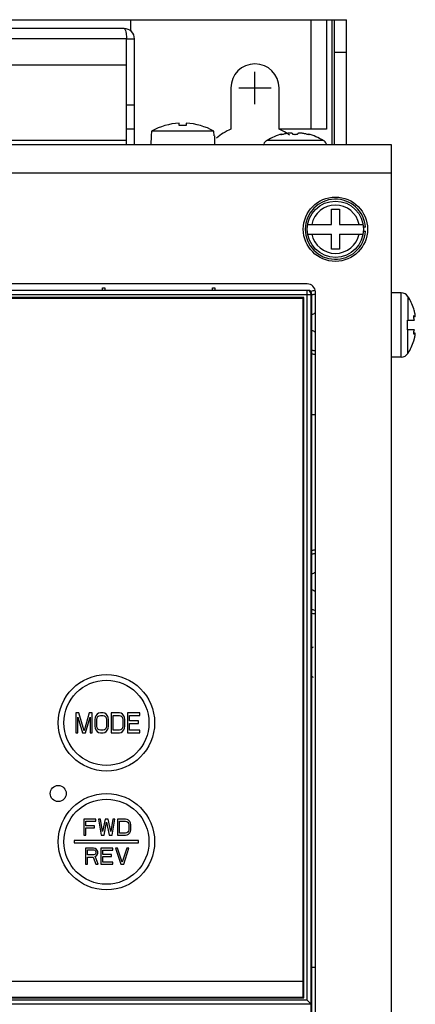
# Model space of a CAD drawing. Header units: millimetres. Extents: x 0 to 1500, y 0 to 1200.
# Tile 18 of 26: x 622 to 672, y 694 to 817. Entities that reach past the tile are written whole.
import ezdxf

# ---------------------------------------------------------------- set-up
doc = ezdxf.new("R2010")
doc.units = ezdxf.units.MM
doc.header["$LTSCALE"] = 82.5
doc.linetypes.add('CENTER', pattern=[0.6, 0.375, -0.075, 0.075, -0.075])
doc.layers.add('002_AXIS', color=7, linetype='CONTINUOUS')
doc.layers.add('00_COMPONENTS', color=7, linetype='CONTINUOUS')

msp = doc.modelspace()

# ---------------------------------------------------------------- linework, layer by layer
at = {"layer": '002_AXIS', "color": 7, "linetype": 'CENTER'}
for p, q in [((651.58, 806.48), (651.58, 810.48)), ((649.58, 808.48), (653.58, 808.48))]:
    msp.add_line(p, q, dxfattribs=at)
at = {"layer": '00_COMPONENTS', "color": 7, "linetype": 'CONTINUOUS'}
for p, q in [((434.18, 816.98), (662.98, 816.98)), ((636.08, 816.98), (636.08, 815.55)), ((660.48, 816.98), (660.48, 803.35)), ((661.48, 801.39), (661.48, 816.98)), ((635.28, 815.88), (461.88, 815.88)), ((635.58, 811.38), (635.58, 814.58)), ((635.58, 814.58), (636.58, 814.58)), ((636.58, 801.39), (636.58, 814.58)), ((662.98, 812.88), (661.48, 812.88)), ((461.58, 811.38), (635.58, 811.38)), ((648.58, 808.48), (648.58, 803.35)), ((654.58, 803.35), (654.58, 808.48)), ((635.58, 806.38), (636.58, 806.38)), ((635.58, 803.38), (636.58, 803.38)), ((638.69, 803.1), (638.67, 802.53)), ((646.46, 803.1), (638.69, 803.1)), ((642.13, 803.79), (642.13, 804.1)), ((643.03, 804.1), (643.03, 803.79)), ((646.48, 802.53), (646.46, 803.1)), ((660.48, 803.35), (654.58, 803.35)), ((461.58, 801.98), (635.58, 801.98)), ((638.64, 802.53), (638.6, 801.39)), ((638.67, 802.53), (638.64, 802.53)), ((646.52, 802.53), (646.48, 802.53)), ((646.52, 802.53), (646.56, 801.39)), ((653.02, 801.88), (652.97, 801.88)), ((653.08, 801.93), (653.02, 801.88)), ((654.94, 802.74), (654.94, 802.68)), ((658.22, 802.74), (658.22, 802.68)), ((660.14, 801.88), (660.07, 801.93)), ((660.19, 801.88), (660.14, 801.88)), ((668.6, 801.39), (428.6, 801.39)), ((668.6, 413.89), (668.6, 801.39)), ((661.1, 791.49), (661.1, 793.39)), ((661.1, 793.39), (662.09, 793.39)), ((662.09, 793.39), (662.09, 791.49)), ((658.15, 791.49), (661.1, 791.49)), ((662.09, 791.49), (665.05, 791.49)), ((665.34, 791.14), (665.09, 791.14)), ((658.15, 790.29), (661.1, 790.29)), ((661.1, 788.39), (661.1, 790.29)), ((662.09, 790.29), (662.09, 788.39)), ((662.09, 790.29), (665.05, 790.29)), ((665.09, 790.64), (665.34, 790.64)), ((662.09, 788.39), (661.1, 788.39)), ((658.1, 784.09), (529.1, 784.09)), ((632.58, 783.28), (632.58, 783.58)), ((632.58, 783.58), (632.87, 783.58)), ((632.87, 783.58), (632.88, 783.28)), ((646.28, 783.28), (646.28, 783.58)), ((646.28, 783.58), (646.57, 783.58)), ((646.57, 783.58), (646.58, 783.28)), ((658.08, 783.28), (529.08, 783.28)), ((657.68, 782.38), (529.48, 782.38)), ((657.58, 782.28), (529.58, 782.28)), ((657.58, 695.28), (657.58, 782.28)), ((657.68, 695.18), (657.68, 782.38)), ((658.58, 653.39), (658.58, 782.78)), ((658.68, 604.82), (658.68, 782.78)), ((659.1, 604.59), (659.1, 783.09)), ((669.79, 782.98), (668.6, 782.98)), ((671.4, 780.83), (671.36, 780.98)), ((671.52, 780), (671.36, 780)), ((671.44, 780.68), (671.4, 780.83)), ((671.4, 780.13), (671.44, 780.09)), ((670.58, 778.38), (670.58, 779.58)), ((670.58, 779.58), (671.44, 779.58)), ((671.44, 778.38), (670.58, 778.38)), ((671.52, 777.96), (671.36, 777.96)), ((671.36, 776.98), (671.44, 777.28)), ((671.44, 777.87), (671.4, 777.83)), ((669.79, 774.98), (668.6, 774.98)), ((629.28, 730.68), (629.28, 728.18)), ((629.66, 730.68), (629.28, 730.68)), ((630.29, 728.45), (629.66, 730.68)), ((630.93, 730.68), (630.29, 728.45)), ((631.31, 730.68), (630.93, 730.68)), ((631.31, 728.18), (631.31, 730.68)), ((632.33, 730.68), (632.11, 730.63)), ((632.66, 730.68), (632.33, 730.68)), ((632.88, 730.63), (632.66, 730.68)), ((633.68, 730.68), (633.68, 728.18)), ((634.7, 730.68), (633.68, 730.68)), ((634.91, 730.63), (634.7, 730.68)), ((635.71, 730.68), (635.71, 728.18)), ((637.24, 730.68), (635.71, 730.68)), ((637.24, 730.36), (637.24, 730.68)), ((629.53, 728.18), (629.53, 730.15)), ((629.53, 730.15), (630.12, 728.18)), ((630.46, 728.18), (631.06, 730.15)), ((631.06, 730.15), (631.06, 728.18)), ((631.69, 730.09), (631.65, 729.83)), ((631.65, 729.83), (631.65, 729.03)), ((631.78, 730.31), (631.69, 730.09)), ((631.94, 730.52), (631.78, 730.31)), ((631.9, 729.83), (631.94, 730.04)), ((631.9, 729.03), (631.9, 729.83)), ((632.11, 730.63), (631.94, 730.52)), ((631.94, 730.04), (632.03, 730.2)), ((632.03, 730.2), (632.16, 730.31)), ((632.16, 730.31), (632.33, 730.36)), ((632.33, 730.36), (632.66, 730.36)), ((632.66, 730.36), (632.83, 730.31)), ((632.83, 730.31), (632.96, 730.2)), ((633.05, 730.52), (632.88, 730.63)), ((632.96, 730.2), (633.05, 730.04)), ((633.21, 730.31), (633.05, 730.52)), ((633.05, 730.04), (633.09, 729.83)), ((633.09, 729.83), (633.09, 729.03)), ((633.3, 730.09), (633.21, 730.31)), ((633.34, 729.83), (633.3, 730.09)), ((633.34, 729.03), (633.34, 729.83)), ((633.93, 728.5), (633.93, 730.36)), ((633.93, 730.36), (634.7, 730.36)), ((634.7, 730.36), (634.87, 730.31)), ((634.87, 730.31), (634.99, 730.2)), ((635.08, 730.52), (634.91, 730.63)), ((634.99, 730.2), (635.08, 730.04)), ((635.25, 730.31), (635.08, 730.52)), ((635.08, 730.04), (635.12, 729.83)), ((635.12, 729.83), (635.12, 729.03)), ((635.33, 730.09), (635.25, 730.31)), ((635.37, 729.83), (635.33, 730.09)), ((635.37, 729.03), (635.37, 729.83)), ((635.97, 729.67), (635.97, 730.36)), ((635.97, 730.36), (637.24, 730.36)), ((637.07, 729.67), (635.97, 729.67)), ((637.07, 729.35), (637.07, 729.67)), ((631.65, 729.03), (631.69, 728.77)), ((631.69, 728.77), (631.78, 728.55)), ((631.78, 728.55), (631.94, 728.34)), ((631.94, 728.82), (631.9, 729.03)), ((632.03, 728.66), (631.94, 728.82)), ((631.94, 728.34), (632.11, 728.23)), ((632.16, 728.55), (632.03, 728.66)), ((632.11, 728.23), (632.33, 728.18)), ((632.33, 728.5), (632.16, 728.55)), ((632.66, 728.5), (632.33, 728.5)), ((632.83, 728.55), (632.66, 728.5)), ((632.66, 728.18), (632.88, 728.23)), ((632.96, 728.66), (632.83, 728.55)), ((632.88, 728.23), (633.05, 728.34)), ((633.05, 728.82), (632.96, 728.66)), ((633.09, 729.03), (633.05, 728.82)), ((633.05, 728.34), (633.21, 728.55)), ((633.21, 728.55), (633.3, 728.77)), ((633.3, 728.77), (633.34, 729.03)), ((634.7, 728.5), (633.93, 728.5)), ((634.87, 728.55), (634.7, 728.5)), ((634.7, 728.18), (634.91, 728.23)), ((634.99, 728.66), (634.87, 728.55)), ((634.91, 728.23), (635.08, 728.34)), ((635.08, 728.82), (634.99, 728.66)), ((635.12, 729.03), (635.08, 728.82)), ((635.08, 728.34), (635.25, 728.55)), ((635.25, 728.55), (635.33, 728.77)), ((635.33, 728.77), (635.37, 729.03)), ((635.97, 728.5), (635.97, 729.35)), ((635.97, 729.35), (637.07, 729.35)), ((637.24, 728.5), (635.97, 728.5)), ((637.24, 728.18), (637.24, 728.5)), ((629.28, 728.18), (629.53, 728.18)), ((630.12, 728.18), (630.46, 728.18)), ((631.06, 728.18), (631.31, 728.18)), ((632.33, 728.18), (632.66, 728.18)), ((633.68, 728.18), (634.7, 728.18)), ((635.71, 728.18), (637.24, 728.18)), ((630.28, 717.43), (630.28, 715.43)), ((631.78, 717.43), (630.28, 717.43)), ((631.78, 717.17), (631.78, 717.43)), ((632.11, 717.43), (632.44, 715.43)), ((632.36, 717.43), (632.11, 717.43)), ((632.61, 715.9), (632.36, 717.43)), ((632.94, 717.43), (632.61, 715.9)), ((633.28, 717.43), (632.94, 717.43)), ((633.61, 715.9), (633.28, 717.43)), ((633.86, 717.43), (633.61, 715.9)), ((633.78, 715.43), (634.11, 717.43)), ((634.11, 717.43), (633.86, 717.43)), ((634.44, 717.43), (634.44, 715.43)), ((635.44, 717.43), (634.44, 717.43)), ((635.65, 717.39), (635.44, 717.43)), ((635.82, 717.3), (635.65, 717.39)), ((635.99, 717.13), (635.82, 717.3)), ((630.53, 716.62), (630.53, 717.17)), ((630.53, 717.17), (631.78, 717.17)), ((631.61, 716.62), (630.53, 716.62)), ((630.53, 715.43), (630.53, 716.37)), ((630.53, 716.37), (631.61, 716.37)), ((631.61, 716.37), (631.61, 716.62)), ((632.78, 715.43), (633.11, 717.05)), ((633.11, 717.05), (633.44, 715.43)), ((634.69, 715.69), (634.69, 717.17)), ((634.69, 717.17), (635.44, 717.17)), ((635.44, 717.17), (635.61, 717.13)), ((635.61, 717.13), (635.74, 717.05)), ((635.74, 717.05), (635.82, 716.92)), ((635.82, 716.92), (635.86, 716.75)), ((635.86, 716.11), (635.82, 715.94)), ((635.86, 716.75), (635.86, 716.11)), ((636.07, 716.96), (635.99, 717.13)), ((636.11, 716.75), (636.07, 716.96)), ((636.07, 715.9), (636.11, 716.11)), ((636.11, 716.11), (636.11, 716.75)), ((629.08, 714.78), (629.08, 714.48)), ((637.08, 714.78), (629.08, 714.78)), ((630.28, 715.43), (630.53, 715.43)), ((632.44, 715.43), (632.78, 715.43)), ((633.44, 715.43), (633.78, 715.43)), ((634.44, 715.43), (635.44, 715.43)), ((635.44, 715.69), (634.69, 715.69)), ((635.61, 715.73), (635.44, 715.69)), ((635.44, 715.43), (635.65, 715.47)), ((635.74, 715.81), (635.61, 715.73)), ((635.65, 715.47), (635.82, 715.56)), ((635.82, 715.94), (635.74, 715.81)), ((635.82, 715.56), (635.99, 715.73)), ((635.99, 715.73), (636.07, 715.9)), ((637.08, 714.48), (637.08, 714.78)), ((629.08, 714.48), (637.08, 714.48)), ((630.48, 713.83), (630.48, 711.83)), ((631.48, 713.83), (630.48, 713.83)), ((630.73, 712.98), (630.73, 713.62)), ((630.73, 713.62), (631.52, 713.62)), ((631.69, 713.79), (631.48, 713.83)), ((631.52, 713.62), (631.64, 713.57)), ((631.64, 713.57), (631.73, 713.49)), ((631.85, 713.66), (631.69, 713.79)), ((631.98, 713.49), (631.85, 713.66)), ((632.39, 713.83), (632.39, 711.83)), ((633.89, 713.83), (632.39, 713.83)), ((632.64, 713.02), (632.64, 713.57)), ((632.64, 713.57), (633.89, 713.57)), ((633.89, 713.57), (633.89, 713.83)), ((634.23, 713.83), (634.89, 711.83)), ((634.48, 713.83), (634.23, 713.83)), ((635.06, 712.09), (634.48, 713.83)), ((635.64, 713.83), (635.06, 712.09)), ((635.23, 711.83), (635.89, 713.83)), ((635.89, 713.83), (635.64, 713.83)), ((631.52, 712.98), (630.73, 712.98)), ((630.73, 711.83), (630.73, 712.72)), ((630.73, 712.72), (631.44, 712.72)), ((631.44, 712.72), (631.77, 711.83)), ((631.64, 713.02), (631.52, 712.98)), ((631.73, 713.11), (631.64, 713.02)), ((631.69, 712.81), (631.85, 712.89)), ((632.06, 711.83), (631.69, 712.81)), ((631.73, 713.49), (631.77, 713.36)), ((631.77, 713.23), (631.73, 713.11)), ((631.77, 713.36), (631.77, 713.23)), ((631.85, 712.89), (631.98, 713.06)), ((632.02, 713.36), (631.98, 713.49)), ((631.98, 713.06), (632.02, 713.19)), ((632.02, 713.19), (632.02, 713.36)), ((633.73, 713.02), (632.64, 713.02)), ((632.64, 712.09), (632.64, 712.77)), ((632.64, 712.77), (633.73, 712.77)), ((633.73, 712.77), (633.73, 713.02)), ((630.48, 711.83), (630.73, 711.83)), ((631.77, 711.83), (632.06, 711.83)), ((632.39, 711.83), (633.89, 711.83)), ((633.89, 712.09), (632.64, 712.09)), ((633.89, 711.83), (633.89, 712.09)), ((634.89, 711.83), (635.23, 711.83)), ((659.1, 698.98), (658.68, 698.98)), ((529.58, 697.28), (657.58, 697.28)), ((529.48, 695.18), (657.68, 695.18)), ((529.58, 695.28), (657.58, 695.28)), ((658.58, 694.41), (658.08, 694.91)), ((658.58, 694.41), (658.58, 694.41))]:
    msp.add_line(p, q, dxfattribs=at)
at = {"layer": '00_COMPONENTS', "color": 9, "linetype": 'CONTINUOUS'}
for p, q in [((658.58, 803.35), (658.58, 816.98)), ((661.18, 801.39), (661.18, 816.98)), ((635.58, 814.58), (460.58, 814.58)), ((660.07, 801.93), (653.08, 801.93)), ((668.6, 797.89), (428.6, 797.89)), ((528.47, 782.78), (658.68, 782.78)), ((658.08, 694.91), (658.08, 783.28)), ((669.79, 774.98), (669.79, 782.98)), ((670.63, 782.53), (670.63, 779.58)), ((671.37, 780.09), (671.44, 780.09)), ((670.63, 775.43), (670.63, 778.38)), ((671.37, 777.87), (671.44, 777.87)), ((658.58, 694.41), (528.58, 694.41)), ((658.08, 694.91), (529.08, 694.91))]:
    msp.add_line(p, q, dxfattribs=at)
at = {"layer": '00_COMPONENTS', "color": 3, "linetype": 'CONTINUOUS'}
for p, q in [((662.98, 801.39), (662.98, 816.98)), ((635.58, 801.39), (635.58, 811.38)), ((659.1, 767.78), (658.68, 767.78))]:
    msp.add_line(p, q, dxfattribs=at)
at = {"layer": '00_COMPONENTS', "color": 7, "linetype": 'CONTINUOUS'}
for centre, radius in [((661.6, 790.89), 4), ((661.6, 790.89), 3.5), ((633.08, 729.43), 6), ((627.08, 720.63), 1), ((633.08, 714.63), 6)]:
    msp.add_circle(centre, radius, dxfattribs=at)
at = {"layer": '00_COMPONENTS', "color": 9, "linetype": 'CONTINUOUS'}
for centre in [(633.08, 729.43), (633.08, 714.63)]:
    msp.add_circle(centre, 5.3, dxfattribs=at)
at = {"layer": '00_COMPONENTS', "color": 7, "linetype": 'CONTINUOUS'}
for centre, radius, start, end in [((635.28, 814.58), 1.3, 0, 90), ((651.58, 808.48), 3, 0, 180), ((642.58, 796.13), 7.98, 93.2322, 119.1178), ((642.58, 796.13), 7.68, 86.6396, 93.3604), ((642.58, 796.13), 7.98, 60.8822, 86.7678), ((651.58, 796.48), 7.5, 113.5782, 129.8934), ((651.58, 796.48), 7.5, 54.4991, 66.4218), ((653.58, 801.09), 1, 127.7932, 165.2047), ((656.58, 796.48), 6.47, 104.6606, 122.6763), ((656.58, 796.48), 6.47, 57.3237, 75.3394), ((659.58, 801.09), 1, 14.7953, 52.2068), ((661.6, 790.89), 3.75, 3.8226, 356.1774), ((658.1, 783.09), 1, 0, 90), ((658.08, 782.78), 0.5, 0, 90), ((659.58, 779.28), 4, 97.7785, 105.0768), ((669.79, 781.98), 1, 33.0557, 90), ((665.18, 778.98), 6.5, 17.9202, 33.0557), ((658.6, 780.98), 0.681, 277.5283, 317.5513), ((668.06, 779.71), 3.52, 11.2577, 11.481), ((658.6, 777.58), 0.681, 42.4656, 82.4348), ((668.06, 778.25), 3.52, 348.519, 348.7423), ((665.18, 778.98), 6.5, 326.9443, 342.0798), ((659.58, 779.28), 4, 256.936, 263.1011), ((669.79, 775.98), 1, 270, 326.9443), ((659.58, 746.98), 4, 96.8989, 103.064), ((658.6, 748.68), 0.681, 277.5283, 317.5513), ((658.6, 745.28), 0.681, 42.4656, 82.4348), ((659.58, 746.98), 4, 256.936, 263.1011), ((659.58, 736.98), 2, 112.0522, 116.0715), ((659.58, 736.98), 2, 243.9285, 247.9478)]:
    msp.add_arc(centre, radius, start, end, dxfattribs=at)
at = {"layer": '00_COMPONENTS', "color": 9, "linetype": 'CONTINUOUS'}
for centre, radius, start, end in [((661.6, 790.89), 3.01, 11.4952, 168.5048), ((661.6, 790.89), 3.01, 191.4952, 348.5048), ((659.58, 779.28), 3.55, 97.7884, 104.8082), ((659.58, 779.28), 3.55, 255.1918, 262.2116), ((659.58, 746.98), 3.55, 97.7884, 104.8082), ((659.58, 746.98), 3.55, 255.1918, 262.2116)]:
    msp.add_arc(centre, radius, start, end, dxfattribs=at)
at = {"layer": '00_COMPONENTS', "color": 7, "linetype": 'CONTINUOUS'}
msp.add_ellipse((658.18, 782.78), major_axis=(0.501, 0), ratio=0.99863, start_param=0, end_param=1.570796, dxfattribs=at)
for points, knots in [([(635.28, 815.88), (635.32, 815.88), (635.41, 815.78), (635.51, 815.47), (635.55, 815.16), (635.57, 814.93)], [0, 0, 0, 0, 0.117883, 0.322238, 1, 1, 1, 1]), ([(654.81, 802.68), (654.81, 802.68), (654.81, 802.68), (654.82, 802.69), (654.85, 802.71), (654.89, 802.72), (654.92, 802.74), (654.94, 802.74)], [0, 0, 0, 0, 0.040328, 0.103532, 0.308632, 0.613112, 1, 1, 1, 1]), ([(654.93, 802.67), (654.92, 802.67), (654.89, 802.67), (654.86, 802.66), (654.84, 802.66), (654.83, 802.67), (654.81, 802.67), (654.81, 802.67), (654.81, 802.68)], [0, 0, 0, 0, 0.40875, 0.577038, 0.71799, 0.829918, 0.912352, 1, 1, 1, 1]), ([(655.26, 802.75), (655.2, 802.73), (655.1, 802.7), (654.99, 802.68), (654.93, 802.67)], [0, 0, 0, 0, 0.506375, 1, 1, 1, 1]), ([(656.28, 802.75), (656.28, 802.75), (656.27, 802.77), (656.25, 802.79), (656.23, 802.81), (656.19, 802.83), (656.14, 802.84), (656.05, 802.85), (655.93, 802.85), (655.77, 802.85), (655.59, 802.83), (655.42, 802.79), (655.31, 802.76), (655.26, 802.75)], [0, 0, 0, 0, 0.021895, 0.046839, 0.078101, 0.117258, 0.164787, 0.220534, 0.353986, 0.509645, 0.676692, 0.843645, 1, 1, 1, 1]), ([(656.88, 802.75), (656.88, 802.73), (656.86, 802.71), (656.83, 802.7), (656.79, 802.69), (656.74, 802.68), (656.67, 802.67), (656.58, 802.66), (656.48, 802.67), (656.41, 802.68), (656.37, 802.69), (656.33, 802.7), (656.3, 802.71), (656.28, 802.73), (656.28, 802.75)], [0, 0, 0, 0, 0.058618, 0.105813, 0.165891, 0.237743, 0.319328, 0.5, 0.680672, 0.762257, 0.834109, 0.894187, 0.941382, 1, 1, 1, 1]), ([(657.9, 802.75), (657.85, 802.76), (657.74, 802.79), (657.56, 802.83), (657.39, 802.85), (657.23, 802.85), (657.1, 802.85), (657.02, 802.84), (656.97, 802.83), (656.93, 802.81), (656.9, 802.79), (656.88, 802.77), (656.88, 802.75), (656.88, 802.75)], [0, 0, 0, 0, 0.156349, 0.323298, 0.490345, 0.646009, 0.779465, 0.835213, 0.882741, 0.921898, 0.95316, 0.978105, 1, 1, 1, 1]), ([(658.22, 802.67), (658.17, 802.68), (658.06, 802.7), (657.95, 802.73), (657.9, 802.75)], [0, 0, 0, 0, 0.493625, 1, 1, 1, 1]), ([(658.22, 802.74), (658.23, 802.74), (658.27, 802.72), (658.31, 802.71), (658.34, 802.69), (658.35, 802.68), (658.35, 802.68), (658.35, 802.68)], [0, 0, 0, 0, 0.386888, 0.691368, 0.896468, 0.959671, 1, 1, 1, 1]), ([(658.35, 802.68), (658.35, 802.67), (658.34, 802.67), (658.33, 802.67), (658.31, 802.66), (658.3, 802.66), (658.27, 802.67), (658.24, 802.67), (658.22, 802.67)], [0, 0, 0, 0, 0.087647, 0.170082, 0.282009, 0.422962, 0.591249, 1, 1, 1, 1]), ([(671.36, 780), (671.36, 780.02), (671.37, 780.05), (671.37, 780.09), (671.39, 780.13), (671.4, 780.13)], [0, 0, 0, 0, 0.388931, 0.687085, 1, 1, 1, 1]), ([(671.44, 779.58), (671.43, 779.61), (671.4, 779.67), (671.38, 779.77), (671.37, 779.89), (671.36, 779.96), (671.36, 780)], [0, 0, 0, 0, 0.203575, 0.462787, 0.742613, 1, 1, 1, 1]), ([(671.51, 780.41), (671.5, 780.44), (671.48, 780.53), (671.46, 780.61), (671.44, 780.68)], [0, 0, 0, 0, 0.241376, 1, 1, 1, 1]), ([(671.44, 780.09), (671.46, 780.07), (671.48, 780.04), (671.5, 780.01), (671.52, 780), (671.52, 780)], [0, 0, 0, 0, 0.658398, 0.865102, 1, 1, 1, 1]), ([(671.54, 780.23), (671.54, 780.24), (671.53, 780.3), (671.52, 780.36), (671.51, 780.4)], [0, 0, 0, 0, 0.23106, 1, 1, 1, 1]), ([(671.52, 780), (671.53, 780), (671.53, 780), (671.54, 780.02), (671.55, 780.04), (671.55, 780.06), (671.55, 780.07)], [0, 0, 0, 0, 0.145834, 0.340327, 0.621536, 1, 1, 1, 1]), ([(671.55, 780.09), (671.55, 780.1), (671.55, 780.15), (671.54, 780.19), (671.54, 780.23)], [0, 0, 0, 0, 0.212577, 1, 1, 1, 1]), ([(671.55, 780.07), (671.55, 780.07), (671.55, 780.08), (671.55, 780.09), (671.55, 780.09)], [0, 0, 0, 0, 0.236329, 1, 1, 1, 1]), ([(671.36, 777.96), (671.36, 778), (671.37, 778.07), (671.38, 778.19), (671.4, 778.29), (671.43, 778.35), (671.44, 778.38)], [0, 0, 0, 0, 0.257386, 0.537213, 0.796425, 1, 1, 1, 1]), ([(671.4, 777.83), (671.39, 777.83), (671.37, 777.87), (671.37, 777.91), (671.36, 777.94), (671.36, 777.96)], [0, 0, 0, 0, 0.312916, 0.611069, 1, 1, 1, 1]), ([(671.52, 777.96), (671.52, 777.96), (671.5, 777.95), (671.48, 777.92), (671.46, 777.89), (671.44, 777.87)], [0, 0, 0, 0, 0.134853, 0.341529, 1, 1, 1, 1]), ([(671.44, 777.28), (671.45, 777.3), (671.47, 777.39), (671.49, 777.48), (671.51, 777.55)], [0, 0, 0, 0, 0.255962, 1, 1, 1, 1]), ([(671.51, 777.56), (671.51, 777.57), (671.52, 777.63), (671.53, 777.69), (671.54, 777.73)], [0, 0, 0, 0, 0.267437, 1, 1, 1, 1]), ([(671.55, 777.89), (671.55, 777.9), (671.55, 777.92), (671.54, 777.94), (671.53, 777.96), (671.53, 777.96), (671.52, 777.96)], [0, 0, 0, 0, 0.378414, 0.659633, 0.854169, 1, 1, 1, 1]), ([(671.54, 777.73), (671.54, 777.74), (671.55, 777.79), (671.55, 777.84), (671.55, 777.87)], [0, 0, 0, 0, 0.285961, 1, 1, 1, 1]), ([(671.55, 777.87), (671.55, 777.87), (671.55, 777.88), (671.55, 777.89), (671.55, 777.89)], [0, 0, 0, 0, 0.263645, 1, 1, 1, 1])]:
    msp.add_open_spline(points, degree=3, knots=knots, dxfattribs=at)
msp.add_open_spline([(635.57, 814.93), (635.57, 814.81), (635.58, 814.7), (635.58, 814.58)], degree=3, dxfattribs=at)

doc.saveas('drawing.dxf')
